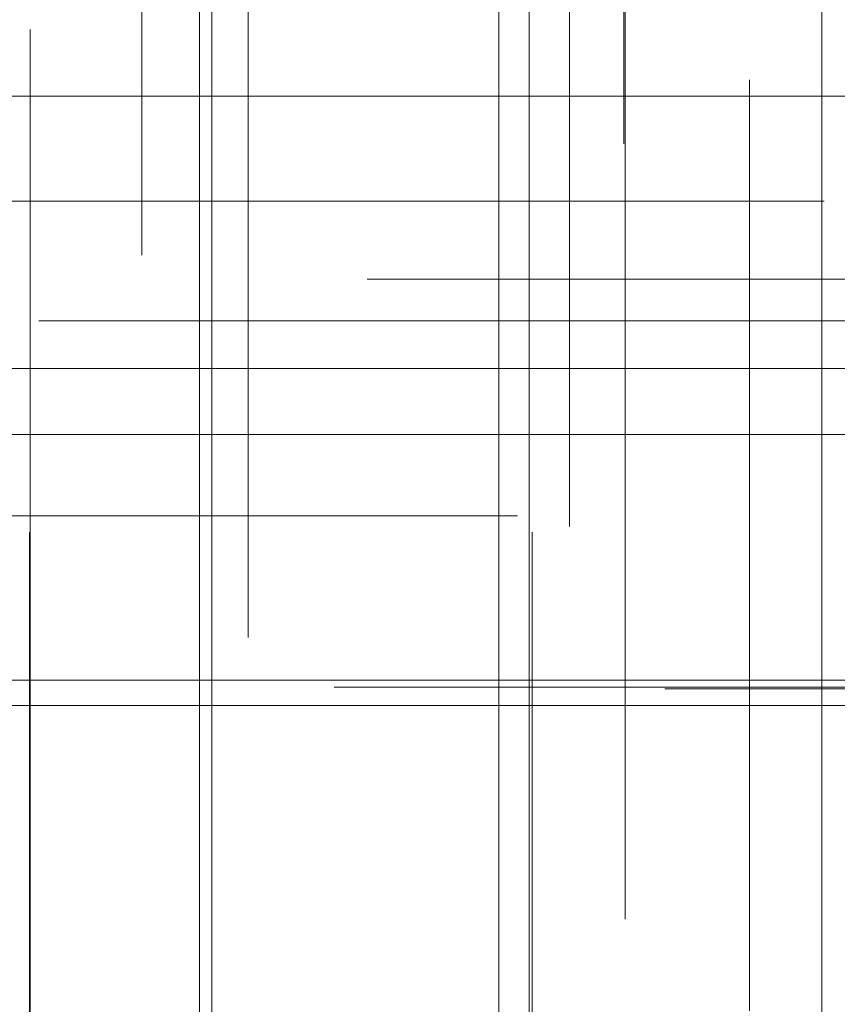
# Model space of a CAD drawing. Header units: millimetres. Extents: x -50 to 901, y -50 to 714.
# Tile 120 of 186: x 10.87 to 15.74, y 11.01 to 16.89. Entities that reach past the tile are written whole.
import ezdxf

# ---------------------------------------------------------------- set-up
doc = ezdxf.new("R2010")
doc.units = ezdxf.units.MM

# ---------------------------------------------------------------- blocks, each defined once
blk = doc.blocks.new('SW_CENTERMARKSYMBOL_5')
at = {"color": 0, "linetype": 'Continuous', "lineweight": 18}
for p, q in [((0, 0), (5, 0)), ((5, 0), (5.9011, 0))]:
    blk.add_line(p, q, dxfattribs=at)
blk = doc.blocks.new('SW_CENTERMARKSYMBOL_14')
at = {"color": 0, "linetype": 'Continuous', "lineweight": 18}
for p, q in [((0, 5), (0, 5.9011)), ((0, 0), (0, 5))]:
    blk.add_line(p, q, dxfattribs=at)
blk = doc.blocks.new('SW_CENTERMARKSYMBOL_67')
at = {"color": 0, "linetype": 'Continuous', "lineweight": 18}
for p, q in [((0, 5), (0, 5.9011)), ((0, 0), (0, 5))]:
    blk.add_line(p, q, dxfattribs=at)
blk = doc.blocks.new('SW_CENTERMARKSYMBOL_68')
at = {"color": 0, "linetype": 'Continuous', "lineweight": 18}
for p, q in [((0, 5), (0, 5.9011)), ((0, 0), (0, 5))]:
    blk.add_line(p, q, dxfattribs=at)
blk = doc.blocks.new('SW_CENTERMARKSYMBOL_434')
at = {"color": 0, "linetype": 'Continuous', "lineweight": 18}
for p, q in [((-5, 0), (-5.5209, 0)), ((0, 0), (-5, 0))]:
    blk.add_line(p, q, dxfattribs=at)
blk = doc.blocks.new('SW_CENTERMARKSYMBOL_435')
at = {"color": 0, "linetype": 'Continuous', "lineweight": 18}
for p, q in [((-5, 0), (-5.6063, 0)), ((0, 0), (-5, 0))]:
    blk.add_line(p, q, dxfattribs=at)
blk = doc.blocks.new('SW_CENTERMARKSYMBOL_459')
at = {"color": 0, "linetype": 'Continuous', "lineweight": 18}
for p, q in [((0, 0), (5, 0)), ((5, 0), (5.5549, 0))]:
    blk.add_line(p, q, dxfattribs=at)
blk = doc.blocks.new('SW_CENTERMARKSYMBOL_460')
at = {"color": 0, "linetype": 'Continuous', "lineweight": 18}
for p, q in [((0, 0), (0, 5)), ((0, 0), (-5, 0)), ((0, 0), (0, -5)), ((0, 0), (5, 0)), ((0, -5), (0, -5.6463))]:
    blk.add_line(p, q, dxfattribs=at)
blk = doc.blocks.new('SW_CENTERMARKSYMBOL_461')
at = {"color": 0, "linetype": 'Continuous', "lineweight": 18}
for p, q in [((0, 0), (0, -5)), ((0, -5), (0, -5.5209))]:
    blk.add_line(p, q, dxfattribs=at)
blk = doc.blocks.new('SW_CENTERMARKSYMBOL_462')
at = {"color": 0, "linetype": 'Continuous', "lineweight": 18}
for p, q in [((0, 0), (0, -5)), ((0, -5), (0, -5.6063))]:
    blk.add_line(p, q, dxfattribs=at)
blk = doc.blocks.new('SW_CENTERMARKSYMBOL_463')
at = {"color": 0, "linetype": 'Continuous', "lineweight": 18}
for p, q in [((0, 0), (0, -5)), ((0, -5), (0, -5.6585))]:
    blk.add_line(p, q, dxfattribs=at)
blk = doc.blocks.new('SW_CENTERMARKSYMBOL_471')
at = {"color": 0, "linetype": 'Continuous', "lineweight": 18}
for p, q in [((0, 0), (0, -5)), ((0, -5), (0, -5.6063))]:
    blk.add_line(p, q, dxfattribs=at)
blk = doc.blocks.new('SW_CENTERMARKSYMBOL_473')
at = {"color": 0, "linetype": 'Continuous', "lineweight": 18}
for q in [(0, 5), (-5, 0), (0, -5), (5, 0)]:
    blk.add_line((0, 0), q, dxfattribs=at)
blk = doc.blocks.new('SW_CENTERMARKSYMBOL_474')
at = {"color": 0, "linetype": 'Continuous', "lineweight": 18}
for q in [(0, 5), (-5, 0), (0, -5), (5, 0)]:
    blk.add_line((0, 0), q, dxfattribs=at)
blk = doc.blocks.new('SW_CENTERMARKSYMBOL_475')
at = {"color": 0, "linetype": 'Continuous', "lineweight": 18}
for p, q in [((-5, 0), (-5.5209, 0)), ((0, 0), (-5, 0))]:
    blk.add_line(p, q, dxfattribs=at)
blk = doc.blocks.new('SW_CENTERMARKSYMBOL_476')
at = {"color": 0, "linetype": 'Continuous', "lineweight": 18}
for p, q in [((-5, 0), (-5.6063, 0)), ((0, 0), (-5, 0))]:
    blk.add_line(p, q, dxfattribs=at)
blk = doc.blocks.new('SW_CENTERMARKSYMBOL_477')
at = {"color": 0, "linetype": 'Continuous', "lineweight": 18}
for p, q in [((0, 5), (0, 5.5549)), ((0, 0), (0, 5))]:
    blk.add_line(p, q, dxfattribs=at)
blk = doc.blocks.new('SW_CENTERMARKSYMBOL_481')
at = {"color": 0, "linetype": 'Continuous', "lineweight": 18}
for p, q in [((0, 0), (0, -5)), ((0, -5), (0, -5.5209))]:
    blk.add_line(p, q, dxfattribs=at)
blk = doc.blocks.new('SW_CENTERMARKSYMBOL_482')
at = {"color": 0, "linetype": 'Continuous', "lineweight": 18}
for q in [(0, 5), (-5, 0), (0, -5), (5, 0)]:
    blk.add_line((0, 0), q, dxfattribs=at)
blk = doc.blocks.new('SW_CENTERMARKSYMBOL_483')
at = {"color": 0, "linetype": 'Continuous', "lineweight": 18}
for q in [(0, 5), (-5, 0), (0, -5), (5, 0)]:
    blk.add_line((0, 0), q, dxfattribs=at)
blk = doc.blocks.new('SW_CENTERMARKSYMBOL_568')
at = {"color": 0, "linetype": 'Continuous', "lineweight": 18}
for p, q in [((0, 0), (5, 0)), ((5, 0), (5.9011, 0))]:
    blk.add_line(p, q, dxfattribs=at)
blk = doc.blocks.new('SW_CENTERMARKSYMBOL_577')
at = {"color": 0, "linetype": 'Continuous', "lineweight": 18}
for p, q in [((0, 5), (0, 5.9011)), ((0, 0), (0, 5))]:
    blk.add_line(p, q, dxfattribs=at)
blk = doc.blocks.new('SW_CENTERMARKSYMBOL_630')
at = {"color": 0, "linetype": 'Continuous', "lineweight": 18}
for p, q in [((0, 5), (0, 5.9011)), ((0, 0), (0, 5))]:
    blk.add_line(p, q, dxfattribs=at)
blk = doc.blocks.new('SW_CENTERMARKSYMBOL_631')
at = {"color": 0, "linetype": 'Continuous', "lineweight": 18}
for p, q in [((0, 5), (0, 5.9011)), ((0, 0), (0, 5))]:
    blk.add_line(p, q, dxfattribs=at)
blk = doc.blocks.new('SW_CENTERMARKSYMBOL_997')
at = {"color": 0, "linetype": 'Continuous', "lineweight": 18}
for p, q in [((-5, 0), (-5.5209, 0)), ((0, 0), (-5, 0))]:
    blk.add_line(p, q, dxfattribs=at)
blk = doc.blocks.new('SW_CENTERMARKSYMBOL_998')
at = {"color": 0, "linetype": 'Continuous', "lineweight": 18}
for p, q in [((-5, 0), (-5.6063, 0)), ((0, 0), (-5, 0))]:
    blk.add_line(p, q, dxfattribs=at)
blk = doc.blocks.new('SW_CENTERMARKSYMBOL_1022')
at = {"color": 0, "linetype": 'Continuous', "lineweight": 18}
for p, q in [((0, 0), (5, 0)), ((5, 0), (5.5549, 0))]:
    blk.add_line(p, q, dxfattribs=at)
blk = doc.blocks.new('SW_CENTERMARKSYMBOL_1023')
at = {"color": 0, "linetype": 'Continuous', "lineweight": 18}
for p, q in [((0, 0), (0, 5)), ((0, 0), (-5, 0)), ((0, 0), (0, -5)), ((0, 0), (5, 0)), ((0, -5), (0, -5.6463))]:
    blk.add_line(p, q, dxfattribs=at)
blk = doc.blocks.new('SW_CENTERMARKSYMBOL_1024')
at = {"color": 0, "linetype": 'Continuous', "lineweight": 18}
for p, q in [((0, 0), (0, -5)), ((0, -5), (0, -5.5209))]:
    blk.add_line(p, q, dxfattribs=at)
blk = doc.blocks.new('SW_CENTERMARKSYMBOL_1025')
at = {"color": 0, "linetype": 'Continuous', "lineweight": 18}
for p, q in [((0, 0), (0, -5)), ((0, -5), (0, -5.6063))]:
    blk.add_line(p, q, dxfattribs=at)
blk = doc.blocks.new('SW_CENTERMARKSYMBOL_1026')
at = {"color": 0, "linetype": 'Continuous', "lineweight": 18}
for p, q in [((0, 0), (0, -5)), ((0, -5), (0, -5.6585))]:
    blk.add_line(p, q, dxfattribs=at)
blk = doc.blocks.new('SW_CENTERMARKSYMBOL_1034')
at = {"color": 0, "linetype": 'Continuous', "lineweight": 18}
for p, q in [((0, 0), (0, -5)), ((0, -5), (0, -5.6063))]:
    blk.add_line(p, q, dxfattribs=at)
blk = doc.blocks.new('SW_CENTERMARKSYMBOL_1036')
at = {"color": 0, "linetype": 'Continuous', "lineweight": 18}
for q in [(0, 5), (-5, 0), (0, -5), (5, 0)]:
    blk.add_line((0, 0), q, dxfattribs=at)
blk = doc.blocks.new('SW_CENTERMARKSYMBOL_1037')
at = {"color": 0, "linetype": 'Continuous', "lineweight": 18}
for q in [(0, 5), (-5, 0), (0, -5), (5, 0)]:
    blk.add_line((0, 0), q, dxfattribs=at)
blk = doc.blocks.new('SW_CENTERMARKSYMBOL_1038')
at = {"color": 0, "linetype": 'Continuous', "lineweight": 18}
for p, q in [((-5, 0), (-5.5209, 0)), ((0, 0), (-5, 0))]:
    blk.add_line(p, q, dxfattribs=at)
blk = doc.blocks.new('SW_CENTERMARKSYMBOL_1039')
at = {"color": 0, "linetype": 'Continuous', "lineweight": 18}
for p, q in [((-5, 0), (-5.6063, 0)), ((0, 0), (-5, 0))]:
    blk.add_line(p, q, dxfattribs=at)
blk = doc.blocks.new('SW_CENTERMARKSYMBOL_1040')
at = {"color": 0, "linetype": 'Continuous', "lineweight": 18}
for p, q in [((0, 5), (0, 5.5549)), ((0, 0), (0, 5))]:
    blk.add_line(p, q, dxfattribs=at)
blk = doc.blocks.new('SW_CENTERMARKSYMBOL_1044')
at = {"color": 0, "linetype": 'Continuous', "lineweight": 18}
for p, q in [((0, 0), (0, -5)), ((0, -5), (0, -5.5209))]:
    blk.add_line(p, q, dxfattribs=at)
blk = doc.blocks.new('SW_CENTERMARKSYMBOL_1045')
at = {"color": 0, "linetype": 'Continuous', "lineweight": 18}
for q in [(0, 5), (-5, 0), (0, -5), (5, 0)]:
    blk.add_line((0, 0), q, dxfattribs=at)
blk = doc.blocks.new('SW_CENTERMARKSYMBOL_1046')
at = {"color": 0, "linetype": 'Continuous', "lineweight": 18}
for q in [(0, 5), (-5, 0), (0, -5), (5, 0)]:
    blk.add_line((0, 0), q, dxfattribs=at)
blk = doc.blocks.new('SW_CENTERMARKSYMBOL_1131')
at = {"color": 0, "linetype": 'Continuous', "lineweight": 18}
for p, q in [((0, 0), (5, 0)), ((5, 0), (5.9011, 0))]:
    blk.add_line(p, q, dxfattribs=at)
blk = doc.blocks.new('SW_CENTERMARKSYMBOL_1140')
at = {"color": 0, "linetype": 'Continuous', "lineweight": 18}
for p, q in [((0, 5), (0, 5.9011)), ((0, 0), (0, 5))]:
    blk.add_line(p, q, dxfattribs=at)
blk = doc.blocks.new('SW_CENTERMARKSYMBOL_1193')
at = {"color": 0, "linetype": 'Continuous', "lineweight": 18}
for p, q in [((0, 5), (0, 5.9011)), ((0, 0), (0, 5))]:
    blk.add_line(p, q, dxfattribs=at)
blk = doc.blocks.new('SW_CENTERMARKSYMBOL_1194')
at = {"color": 0, "linetype": 'Continuous', "lineweight": 18}
for p, q in [((0, 5), (0, 5.9011)), ((0, 0), (0, 5))]:
    blk.add_line(p, q, dxfattribs=at)
blk = doc.blocks.new('SW_CENTERMARKSYMBOL_1560')
at = {"color": 0, "linetype": 'Continuous', "lineweight": 18}
for p, q in [((-5, 0), (-5.5209, 0)), ((0, 0), (-5, 0))]:
    blk.add_line(p, q, dxfattribs=at)
blk = doc.blocks.new('SW_CENTERMARKSYMBOL_1561')
at = {"color": 0, "linetype": 'Continuous', "lineweight": 18}
for p, q in [((-5, 0), (-5.6063, 0)), ((0, 0), (-5, 0))]:
    blk.add_line(p, q, dxfattribs=at)
blk = doc.blocks.new('SW_CENTERMARKSYMBOL_1585')
at = {"color": 0, "linetype": 'Continuous', "lineweight": 18}
for p, q in [((0, 0), (5, 0)), ((5, 0), (5.5549, 0))]:
    blk.add_line(p, q, dxfattribs=at)
blk = doc.blocks.new('SW_CENTERMARKSYMBOL_1586')
at = {"color": 0, "linetype": 'Continuous', "lineweight": 18}
for p, q in [((0, 0), (0, 5)), ((0, 0), (-5, 0)), ((0, 0), (0, -5)), ((0, 0), (5, 0)), ((0, -5), (0, -5.6463))]:
    blk.add_line(p, q, dxfattribs=at)
blk = doc.blocks.new('SW_CENTERMARKSYMBOL_1587')
at = {"color": 0, "linetype": 'Continuous', "lineweight": 18}
for p, q in [((0, 0), (0, -5)), ((0, -5), (0, -5.5209))]:
    blk.add_line(p, q, dxfattribs=at)
blk = doc.blocks.new('SW_CENTERMARKSYMBOL_1588')
at = {"color": 0, "linetype": 'Continuous', "lineweight": 18}
for p, q in [((0, 0), (0, -5)), ((0, -5), (0, -5.6063))]:
    blk.add_line(p, q, dxfattribs=at)
blk = doc.blocks.new('SW_CENTERMARKSYMBOL_1589')
at = {"color": 0, "linetype": 'Continuous', "lineweight": 18}
for p, q in [((0, 0), (0, -5)), ((0, -5), (0, -5.6585))]:
    blk.add_line(p, q, dxfattribs=at)
blk = doc.blocks.new('SW_CENTERMARKSYMBOL_1597')
at = {"color": 0, "linetype": 'Continuous', "lineweight": 18}
for p, q in [((0, 0), (0, -5)), ((0, -5), (0, -5.6063))]:
    blk.add_line(p, q, dxfattribs=at)
blk = doc.blocks.new('SW_CENTERMARKSYMBOL_1599')
at = {"color": 0, "linetype": 'Continuous', "lineweight": 18}
for q in [(0, 5), (-5, 0), (0, -5), (5, 0)]:
    blk.add_line((0, 0), q, dxfattribs=at)
blk = doc.blocks.new('SW_CENTERMARKSYMBOL_1600')
at = {"color": 0, "linetype": 'Continuous', "lineweight": 18}
for q in [(0, 5), (-5, 0), (0, -5), (5, 0)]:
    blk.add_line((0, 0), q, dxfattribs=at)
blk = doc.blocks.new('SW_CENTERMARKSYMBOL_1601')
at = {"color": 0, "linetype": 'Continuous', "lineweight": 18}
for p, q in [((-5, 0), (-5.5209, 0)), ((0, 0), (-5, 0))]:
    blk.add_line(p, q, dxfattribs=at)
blk = doc.blocks.new('SW_CENTERMARKSYMBOL_1602')
at = {"color": 0, "linetype": 'Continuous', "lineweight": 18}
for p, q in [((-5, 0), (-5.6063, 0)), ((0, 0), (-5, 0))]:
    blk.add_line(p, q, dxfattribs=at)
blk = doc.blocks.new('SW_CENTERMARKSYMBOL_1603')
at = {"color": 0, "linetype": 'Continuous', "lineweight": 18}
for p, q in [((0, 5), (0, 5.5549)), ((0, 0), (0, 5))]:
    blk.add_line(p, q, dxfattribs=at)
blk = doc.blocks.new('SW_CENTERMARKSYMBOL_1607')
at = {"color": 0, "linetype": 'Continuous', "lineweight": 18}
for p, q in [((0, 0), (0, -5)), ((0, -5), (0, -5.5209))]:
    blk.add_line(p, q, dxfattribs=at)
blk = doc.blocks.new('SW_CENTERMARKSYMBOL_1608')
at = {"color": 0, "linetype": 'Continuous', "lineweight": 18}
for q in [(0, 5), (-5, 0), (0, -5), (5, 0)]:
    blk.add_line((0, 0), q, dxfattribs=at)
blk = doc.blocks.new('SW_CENTERMARKSYMBOL_1609')
at = {"color": 0, "linetype": 'Continuous', "lineweight": 18}
for q in [(0, 5), (-5, 0), (0, -5), (5, 0)]:
    blk.add_line((0, 0), q, dxfattribs=at)
blk = doc.blocks.new('SW_CENTERMARKSYMBOL_1694')
at = {"color": 0, "linetype": 'Continuous', "lineweight": 18}
for p, q in [((0, 0), (5, 0)), ((5, 0), (5.9011, 0))]:
    blk.add_line(p, q, dxfattribs=at)
blk = doc.blocks.new('SW_CENTERMARKSYMBOL_1703')
at = {"color": 0, "linetype": 'Continuous', "lineweight": 18}
for p, q in [((0, 5), (0, 5.9011)), ((0, 0), (0, 5))]:
    blk.add_line(p, q, dxfattribs=at)
blk = doc.blocks.new('SW_CENTERMARKSYMBOL_1756')
at = {"color": 0, "linetype": 'Continuous', "lineweight": 18}
for p, q in [((0, 5), (0, 5.9011)), ((0, 0), (0, 5))]:
    blk.add_line(p, q, dxfattribs=at)
blk = doc.blocks.new('SW_CENTERMARKSYMBOL_1757')
at = {"color": 0, "linetype": 'Continuous', "lineweight": 18}
for p, q in [((0, 5), (0, 5.9011)), ((0, 0), (0, 5))]:
    blk.add_line(p, q, dxfattribs=at)
blk = doc.blocks.new('SW_CENTERMARKSYMBOL_2123')
at = {"color": 0, "linetype": 'Continuous', "lineweight": 18}
for p, q in [((-5, 0), (-5.5209, 0)), ((0, 0), (-5, 0))]:
    blk.add_line(p, q, dxfattribs=at)
blk = doc.blocks.new('SW_CENTERMARKSYMBOL_2124')
at = {"color": 0, "linetype": 'Continuous', "lineweight": 18}
for p, q in [((-5, 0), (-5.6063, 0)), ((0, 0), (-5, 0))]:
    blk.add_line(p, q, dxfattribs=at)
blk = doc.blocks.new('SW_CENTERMARKSYMBOL_2148')
at = {"color": 0, "linetype": 'Continuous', "lineweight": 18}
for p, q in [((0, 0), (5, 0)), ((5, 0), (5.5549, 0))]:
    blk.add_line(p, q, dxfattribs=at)
blk = doc.blocks.new('SW_CENTERMARKSYMBOL_2149')
at = {"color": 0, "linetype": 'Continuous', "lineweight": 18}
for p, q in [((0, 0), (0, 5)), ((0, 0), (-5, 0)), ((0, 0), (0, -5)), ((0, 0), (5, 0)), ((0, -5), (0, -5.6463))]:
    blk.add_line(p, q, dxfattribs=at)
blk = doc.blocks.new('SW_CENTERMARKSYMBOL_2150')
at = {"color": 0, "linetype": 'Continuous', "lineweight": 18}
for p, q in [((0, 0), (0, -5)), ((0, -5), (0, -5.5209))]:
    blk.add_line(p, q, dxfattribs=at)
blk = doc.blocks.new('SW_CENTERMARKSYMBOL_2151')
at = {"color": 0, "linetype": 'Continuous', "lineweight": 18}
for p, q in [((0, 0), (0, -5)), ((0, -5), (0, -5.6063))]:
    blk.add_line(p, q, dxfattribs=at)
blk = doc.blocks.new('SW_CENTERMARKSYMBOL_2152')
at = {"color": 0, "linetype": 'Continuous', "lineweight": 18}
for p, q in [((0, 0), (0, -5)), ((0, -5), (0, -5.6585))]:
    blk.add_line(p, q, dxfattribs=at)
blk = doc.blocks.new('SW_CENTERMARKSYMBOL_2160')
at = {"color": 0, "linetype": 'Continuous', "lineweight": 18}
for p, q in [((0, 0), (0, -5)), ((0, -5), (0, -5.6063))]:
    blk.add_line(p, q, dxfattribs=at)
blk = doc.blocks.new('SW_CENTERMARKSYMBOL_2162')
at = {"color": 0, "linetype": 'Continuous', "lineweight": 18}
for q in [(0, 5), (-5, 0), (0, -5), (5, 0)]:
    blk.add_line((0, 0), q, dxfattribs=at)
blk = doc.blocks.new('SW_CENTERMARKSYMBOL_2163')
at = {"color": 0, "linetype": 'Continuous', "lineweight": 18}
for q in [(0, 5), (-5, 0), (0, -5), (5, 0)]:
    blk.add_line((0, 0), q, dxfattribs=at)
blk = doc.blocks.new('SW_CENTERMARKSYMBOL_2164')
at = {"color": 0, "linetype": 'Continuous', "lineweight": 18}
for p, q in [((-5, 0), (-5.5209, 0)), ((0, 0), (-5, 0))]:
    blk.add_line(p, q, dxfattribs=at)
blk = doc.blocks.new('SW_CENTERMARKSYMBOL_2165')
at = {"color": 0, "linetype": 'Continuous', "lineweight": 18}
for p, q in [((-5, 0), (-5.6063, 0)), ((0, 0), (-5, 0))]:
    blk.add_line(p, q, dxfattribs=at)
blk = doc.blocks.new('SW_CENTERMARKSYMBOL_2166')
at = {"color": 0, "linetype": 'Continuous', "lineweight": 18}
for p, q in [((0, 5), (0, 5.5549)), ((0, 0), (0, 5))]:
    blk.add_line(p, q, dxfattribs=at)
blk = doc.blocks.new('SW_CENTERMARKSYMBOL_2170')
at = {"color": 0, "linetype": 'Continuous', "lineweight": 18}
for p, q in [((0, 0), (0, -5)), ((0, -5), (0, -5.5209))]:
    blk.add_line(p, q, dxfattribs=at)
blk = doc.blocks.new('SW_CENTERMARKSYMBOL_2171')
at = {"color": 0, "linetype": 'Continuous', "lineweight": 18}
for q in [(0, 5), (-5, 0), (0, -5), (5, 0)]:
    blk.add_line((0, 0), q, dxfattribs=at)
blk = doc.blocks.new('SW_CENTERMARKSYMBOL_2172')
at = {"color": 0, "linetype": 'Continuous', "lineweight": 18}
for q in [(0, 5), (-5, 0), (0, -5), (5, 0)]:
    blk.add_line((0, 0), q, dxfattribs=at)
blk = doc.blocks.new('SW_CENTERMARKSYMBOL_2257')
at = {"color": 0, "linetype": 'Continuous', "lineweight": 18}
for p, q in [((0, 0), (5, 0)), ((5, 0), (5.9011, 0))]:
    blk.add_line(p, q, dxfattribs=at)
blk = doc.blocks.new('SW_CENTERMARKSYMBOL_2266')
at = {"color": 0, "linetype": 'Continuous', "lineweight": 18}
for p, q in [((0, 5), (0, 5.9011)), ((0, 0), (0, 5))]:
    blk.add_line(p, q, dxfattribs=at)
blk = doc.blocks.new('SW_CENTERMARKSYMBOL_2319')
at = {"color": 0, "linetype": 'Continuous', "lineweight": 18}
for p, q in [((0, 5), (0, 5.9011)), ((0, 0), (0, 5))]:
    blk.add_line(p, q, dxfattribs=at)
blk = doc.blocks.new('SW_CENTERMARKSYMBOL_2320')
at = {"color": 0, "linetype": 'Continuous', "lineweight": 18}
for p, q in [((0, 5), (0, 5.9011)), ((0, 0), (0, 5))]:
    blk.add_line(p, q, dxfattribs=at)
blk = doc.blocks.new('SW_CENTERMARKSYMBOL_2686')
at = {"color": 0, "linetype": 'Continuous', "lineweight": 18}
for p, q in [((-5, 0), (-5.5209, 0)), ((0, 0), (-5, 0))]:
    blk.add_line(p, q, dxfattribs=at)
blk = doc.blocks.new('SW_CENTERMARKSYMBOL_2687')
at = {"color": 0, "linetype": 'Continuous', "lineweight": 18}
for p, q in [((-5, 0), (-5.6063, 0)), ((0, 0), (-5, 0))]:
    blk.add_line(p, q, dxfattribs=at)
blk = doc.blocks.new('SW_CENTERMARKSYMBOL_2711')
at = {"color": 0, "linetype": 'Continuous', "lineweight": 18}
for p, q in [((0, 0), (5, 0)), ((5, 0), (5.5549, 0))]:
    blk.add_line(p, q, dxfattribs=at)
blk = doc.blocks.new('SW_CENTERMARKSYMBOL_2712')
at = {"color": 0, "linetype": 'Continuous', "lineweight": 18}
for p, q in [((0, 0), (0, 5)), ((0, 0), (-5, 0)), ((0, 0), (0, -5)), ((0, 0), (5, 0)), ((0, -5), (0, -5.6463))]:
    blk.add_line(p, q, dxfattribs=at)
blk = doc.blocks.new('SW_CENTERMARKSYMBOL_2713')
at = {"color": 0, "linetype": 'Continuous', "lineweight": 18}
for p, q in [((0, 0), (0, -5)), ((0, -5), (0, -5.5209))]:
    blk.add_line(p, q, dxfattribs=at)
blk = doc.blocks.new('SW_CENTERMARKSYMBOL_2714')
at = {"color": 0, "linetype": 'Continuous', "lineweight": 18}
for p, q in [((0, 0), (0, -5)), ((0, -5), (0, -5.6063))]:
    blk.add_line(p, q, dxfattribs=at)
blk = doc.blocks.new('SW_CENTERMARKSYMBOL_2715')
at = {"color": 0, "linetype": 'Continuous', "lineweight": 18}
for p, q in [((0, 0), (0, -5)), ((0, -5), (0, -5.6585))]:
    blk.add_line(p, q, dxfattribs=at)
blk = doc.blocks.new('SW_CENTERMARKSYMBOL_2723')
at = {"color": 0, "linetype": 'Continuous', "lineweight": 18}
for p, q in [((0, 0), (0, -5)), ((0, -5), (0, -5.6063))]:
    blk.add_line(p, q, dxfattribs=at)
blk = doc.blocks.new('SW_CENTERMARKSYMBOL_2725')
at = {"color": 0, "linetype": 'Continuous', "lineweight": 18}
for q in [(0, 5), (-5, 0), (0, -5), (5, 0)]:
    blk.add_line((0, 0), q, dxfattribs=at)
blk = doc.blocks.new('SW_CENTERMARKSYMBOL_2726')
at = {"color": 0, "linetype": 'Continuous', "lineweight": 18}
for q in [(0, 5), (-5, 0), (0, -5), (5, 0)]:
    blk.add_line((0, 0), q, dxfattribs=at)
blk = doc.blocks.new('SW_CENTERMARKSYMBOL_2727')
at = {"color": 0, "linetype": 'Continuous', "lineweight": 18}
for p, q in [((-5, 0), (-5.5209, 0)), ((0, 0), (-5, 0))]:
    blk.add_line(p, q, dxfattribs=at)
blk = doc.blocks.new('SW_CENTERMARKSYMBOL_2728')
at = {"color": 0, "linetype": 'Continuous', "lineweight": 18}
for p, q in [((-5, 0), (-5.6063, 0)), ((0, 0), (-5, 0))]:
    blk.add_line(p, q, dxfattribs=at)
blk = doc.blocks.new('SW_CENTERMARKSYMBOL_2729')
at = {"color": 0, "linetype": 'Continuous', "lineweight": 18}
for p, q in [((0, 5), (0, 5.5549)), ((0, 0), (0, 5))]:
    blk.add_line(p, q, dxfattribs=at)
blk = doc.blocks.new('SW_CENTERMARKSYMBOL_2733')
at = {"color": 0, "linetype": 'Continuous', "lineweight": 18}
for p, q in [((0, 0), (0, -5)), ((0, -5), (0, -5.5209))]:
    blk.add_line(p, q, dxfattribs=at)
blk = doc.blocks.new('SW_CENTERMARKSYMBOL_2734')
at = {"color": 0, "linetype": 'Continuous', "lineweight": 18}
for q in [(0, 5), (-5, 0), (0, -5), (5, 0)]:
    blk.add_line((0, 0), q, dxfattribs=at)
blk = doc.blocks.new('SW_CENTERMARKSYMBOL_2735')
at = {"color": 0, "linetype": 'Continuous', "lineweight": 18}
for q in [(0, 5), (-5, 0), (0, -5), (5, 0)]:
    blk.add_line((0, 0), q, dxfattribs=at)

msp = doc.modelspace()

# ---------------------------------------------------------------- linework, layer by layer
at = {"color": 7, "linetype": 'Continuous', "lineweight": 25}
for radius in [45, 45, 45, 45, 45, 43.8964, 43.8964, 43.8964, 43.8964, 43.8964, 43.6219, 43.6219, 43.6219, 43.6219, 43.6219, 42.2814, 42.2814, 42.2814, 42.2814, 42.2814, 35.2814, 35.2814, 35.2814, 35.2814, 35.2814, 33.2814, 33.2814, 33.2814, 33.2814, 33.2814, 15, 15, 15, 15, 15]:
    msp.add_circle((0, 0), radius, dxfattribs=at)
msp.add_arc((0, 0), 50, 4.01152, 85.98848, dxfattribs=at)
msp.add_arc((0, 0), 50, 4.01152, 85.98848, dxfattribs=at)
msp.add_arc((0, 0), 50, 4.01152, 85.98848, dxfattribs=at)
msp.add_arc((0, 0), 50, 4.01152, 85.98848, dxfattribs=at)
msp.add_arc((0, 0), 50, 4.01152, 85.98848, dxfattribs=at)

# ---------------------------------------------------------------- block references
at = {"color": 7, "linetype": 'Continuous', "lineweight": 18}
for name, p in [('SW_CENTERMARKSYMBOL_463', (14.4697, 21.8068)), ('SW_CENTERMARKSYMBOL_1026', (14.4697, 21.8068)), ('SW_CENTERMARKSYMBOL_1589', (14.4697, 21.8068)), ('SW_CENTERMARKSYMBOL_2152', (14.4697, 21.8068)), ('SW_CENTERMARKSYMBOL_2715', (14.4697, 21.8068)), ('SW_CENTERMARKSYMBOL_471', (11.5946, 21.0906)), ('SW_CENTERMARKSYMBOL_1034', (11.5946, 21.0906)), ('SW_CENTERMARKSYMBOL_1597', (11.5946, 21.0906)), ('SW_CENTERMARKSYMBOL_2160', (11.5946, 21.0906)), ('SW_CENTERMARKSYMBOL_2723', (11.5946, 21.0906)), ('SW_CENTERMARKSYMBOL_462', (14.1466, 19.4711)), ('SW_CENTERMARKSYMBOL_1025', (14.1466, 19.4711)), ('SW_CENTERMARKSYMBOL_1588', (14.1466, 19.4711)), ('SW_CENTERMARKSYMBOL_2151', (14.1466, 19.4711)), ('SW_CENTERMARKSYMBOL_2714', (14.1466, 19.4711)), ('SW_CENTERMARKSYMBOL_461', (12.2288, 18.7224)), ('SW_CENTERMARKSYMBOL_1024', (12.2288, 18.7224)), ('SW_CENTERMARKSYMBOL_1587', (12.2288, 18.7224)), ('SW_CENTERMARKSYMBOL_2150', (12.2288, 18.7224)), ('SW_CENTERMARKSYMBOL_2713', (12.2288, 18.7224)), ('SW_CENTERMARKSYMBOL_481', (14.4789, 17.0421)), ('SW_CENTERMARKSYMBOL_1044', (14.4789, 17.0421)), ('SW_CENTERMARKSYMBOL_1607', (14.4789, 17.0421)), ('SW_CENTERMARKSYMBOL_2170', (14.4789, 17.0421)), ('SW_CENTERMARKSYMBOL_2733', (14.4789, 17.0421)), ('SW_CENTERMARKSYMBOL_460', (11.9392, 16.4329)), ('SW_CENTERMARKSYMBOL_1023', (11.9392, 16.4329)), ('SW_CENTERMARKSYMBOL_1586', (11.9392, 16.4329)), ('SW_CENTERMARKSYMBOL_2149', (11.9392, 16.4329)), ('SW_CENTERMARKSYMBOL_2712', (11.9392, 16.4329)), ('SW_CENTERMARKSYMBOL_459', (10.1102, 15.8065)), ('SW_CENTERMARKSYMBOL_1022', (10.1102, 15.8065)), ('SW_CENTERMARKSYMBOL_1585', (10.1102, 15.8065)), ('SW_CENTERMARKSYMBOL_2148', (10.1102, 15.8065)), ('SW_CENTERMARKSYMBOL_2711', (10.1102, 15.8065)), ('SW_CENTERMARKSYMBOL_476', (18.5444, 15.3413)), ('SW_CENTERMARKSYMBOL_1039', (18.5444, 15.3413)), ('SW_CENTERMARKSYMBOL_1602', (18.5444, 15.3413)), ('SW_CENTERMARKSYMBOL_2165', (18.5444, 15.3413)), ('SW_CENTERMARKSYMBOL_2728', (18.5444, 15.3413)), ('SW_CENTERMARKSYMBOL_475', (16.5006, 15.093)), ('SW_CENTERMARKSYMBOL_1038', (16.5006, 15.093)), ('SW_CENTERMARKSYMBOL_1601', (16.5006, 15.093)), ('SW_CENTERMARKSYMBOL_2164', (16.5006, 15.093)), ('SW_CENTERMARKSYMBOL_2727', (16.5006, 15.093)), ('SW_CENTERMARKSYMBOL_482', (13.9046, 14.8069)), ('SW_CENTERMARKSYMBOL_1045', (13.9046, 14.8069)), ('SW_CENTERMARKSYMBOL_1608', (13.9046, 14.8069)), ('SW_CENTERMARKSYMBOL_2171', (13.9046, 14.8069)), ('SW_CENTERMARKSYMBOL_2734', (13.9046, 14.8069)), ('SW_CENTERMARKSYMBOL_483', (12.0116, 14.4147)), ('SW_CENTERMARKSYMBOL_1046', (12.0116, 14.4147)), ('SW_CENTERMARKSYMBOL_1609', (12.0116, 14.4147)), ('SW_CENTERMARKSYMBOL_2172', (12.0116, 14.4147)), ('SW_CENTERMARKSYMBOL_2735', (12.0116, 14.4147)), ('SW_CENTERMARKSYMBOL_5', (7.9337, 13.9289)), ('SW_CENTERMARKSYMBOL_568', (7.9337, 13.9289)), ('SW_CENTERMARKSYMBOL_1131', (7.9337, 13.9289)), ('SW_CENTERMARKSYMBOL_1694', (7.9337, 13.9289)), ('SW_CENTERMARKSYMBOL_2257', (7.9337, 13.9289)), ('SW_CENTERMARKSYMBOL_474', (15.6508, 12.9474)), ('SW_CENTERMARKSYMBOL_1037', (15.6508, 12.9474)), ('SW_CENTERMARKSYMBOL_1600', (15.6508, 12.9474)), ('SW_CENTERMARKSYMBOL_2163', (15.6508, 12.9474)), ('SW_CENTERMARKSYMBOL_2726', (15.6508, 12.9474)), ('SW_CENTERMARKSYMBOL_435', (20.3209, 12.8961)), ('SW_CENTERMARKSYMBOL_998', (20.3209, 12.8961)), ('SW_CENTERMARKSYMBOL_1561', (20.3209, 12.8961)), ('SW_CENTERMARKSYMBOL_2124', (20.3209, 12.8961)), ('SW_CENTERMARKSYMBOL_2687', (20.3209, 12.8961)), ('SW_CENTERMARKSYMBOL_434', (18.2622, 12.9059)), ('SW_CENTERMARKSYMBOL_997', (18.2622, 12.9059)), ('SW_CENTERMARKSYMBOL_1560', (18.2622, 12.9059)), ('SW_CENTERMARKSYMBOL_2123', (18.2622, 12.9059)), ('SW_CENTERMARKSYMBOL_2686', (18.2622, 12.9059)), ('SW_CENTERMARKSYMBOL_473', (13.7235, 12.7956)), ('SW_CENTERMARKSYMBOL_1036', (13.7235, 12.7956)), ('SW_CENTERMARKSYMBOL_1599', (13.7235, 12.7956)), ('SW_CENTERMARKSYMBOL_2162', (13.7235, 12.7956)), ('SW_CENTERMARKSYMBOL_2725', (13.7235, 12.7956)), ('SW_CENTERMARKSYMBOL_14', (10.9283, 10.9289)), ('SW_CENTERMARKSYMBOL_577', (10.9283, 10.9289)), ('SW_CENTERMARKSYMBOL_1140', (10.9283, 10.9289)), ('SW_CENTERMARKSYMBOL_1703', (10.9283, 10.9289)), ('SW_CENTERMARKSYMBOL_2266', (10.9283, 10.9289)), ('SW_CENTERMARKSYMBOL_477', (15.219, 10.9747)), ('SW_CENTERMARKSYMBOL_1040', (15.219, 10.9747)), ('SW_CENTERMARKSYMBOL_1603', (15.219, 10.9747)), ('SW_CENTERMARKSYMBOL_2166', (15.219, 10.9747)), ('SW_CENTERMARKSYMBOL_2729', (15.219, 10.9747)), ('SW_CENTERMARKSYMBOL_67', (10.923, 7.9289)), ('SW_CENTERMARKSYMBOL_630', (10.923, 7.9289)), ('SW_CENTERMARKSYMBOL_1193', (10.923, 7.9289)), ('SW_CENTERMARKSYMBOL_1756', (10.923, 7.9289)), ('SW_CENTERMARKSYMBOL_2319', (10.923, 7.9289)), ('SW_CENTERMARKSYMBOL_68', (13.923, 7.9289)), ('SW_CENTERMARKSYMBOL_631', (13.923, 7.9289)), ('SW_CENTERMARKSYMBOL_1194', (13.923, 7.9289)), ('SW_CENTERMARKSYMBOL_1757', (13.923, 7.9289)), ('SW_CENTERMARKSYMBOL_2320', (13.923, 7.9289))]:
    msp.add_blockref(name, p, dxfattribs=at)

doc.saveas('drawing.dxf')
